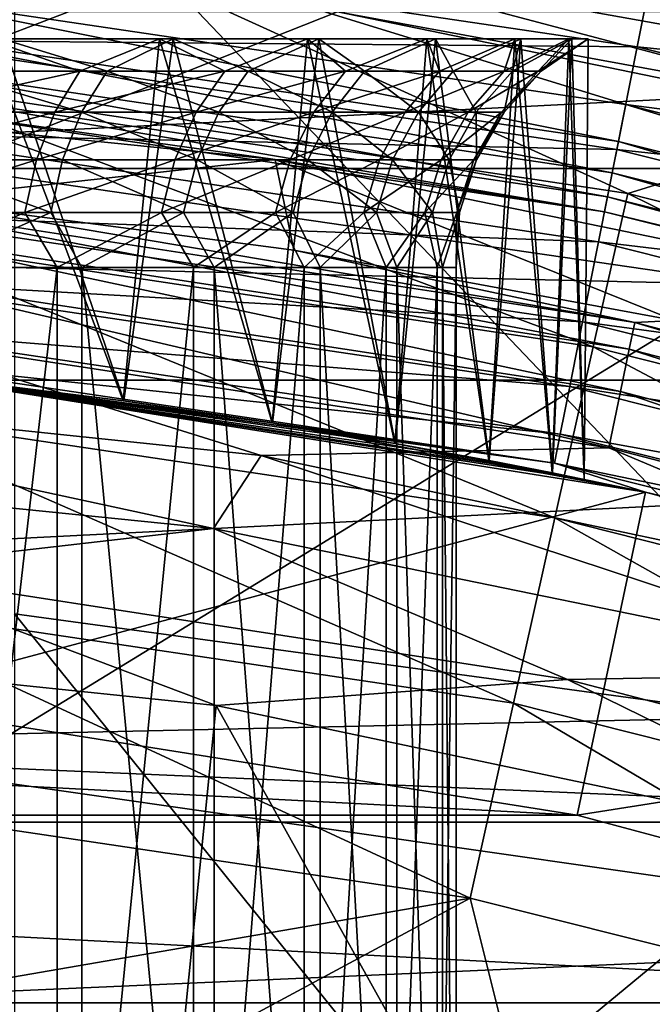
# Model space of a CAD drawing. Header units: metres. Extents: x -22 to 73, y -229 to 22.
# Tile 195 of 256: x 1.339 to 2.297, y 9.984 to 11.475. Entities that reach past the tile are written whole.
import ezdxf

# ---------------------------------------------------------------- set-up
doc = ezdxf.new("R2010")
doc.units = ezdxf.units.M
doc.layers.add('solid_509500_SW0001', color=7, linetype='CONTINUOUS')

msp = doc.modelspace()

# ---------------------------------------------------------------- linework, layer by layer
at = {"layer": 'solid_509500_SW0001'}
for points in [[(1.771698, 11.565034, 120.188515), (2.355184, 11.460456, 120.188515), (3.77059, 21.384079, 120.013718)], [(-19.485569, 11.250006), (-18.430916, 12.905476), (19.485569, 11.250006)], [(-18.430916, 12.905476), (18.430916, 12.905476), (19.485569, 11.250006)], [(16.018755, 12.223828, 0.034086), (-16.537945, 11.511685, 0.034086), (17.050714, 10.73758, 0.034086)], [(1.225214, 11.251719, 267.566315), (1.225214, 11.911011, 263.552795), (2.438629, 11.732542, 263.529419)], [(2.649518, 10.395802, 275.840485), (2.649518, 11.595602, 271.865143), (1.330785, 11.778808, 271.913971)], [(1.330785, 10.575439, 275.901154), (2.649518, 10.395802, 275.840485), (1.330785, 11.778808, 271.913971)], [(2.438629, 11.075151, 267.531372), (1.225214, 11.251719, 267.566315), (2.438629, 11.732542, 263.529419)], [(0.41769, 11.631211, 103.805489), (1.544276, 11.538282, 103.8088), (1.135602, 11.380794, 103.574371)], [(1.127167, 11.444324, 120.577904), (1.142666, 11.601681, 120.50412), (2.274327, 11.433814, 120.50412)], [(2.274327, 11.433814, 120.50412), (1.142666, 11.601681, 120.50412), (2.307207, 11.599112, 120.458946)], [(2.274327, 11.433814, 120.50412), (2.307207, 11.599112, 120.458946), (3.433009, 11.317113, 120.458946)], [(2.354358, 11.569129, 104.071968), (2.655621, 11.334215, 103.8088), (1.544276, 11.538282, 103.8088)], [(1.761571, 11.498928, 120.182159), (2.91586, 11.261716, 120.182159), (1.771698, 11.565034, 120.188515)], [(2.91586, 11.261716, 120.182159), (2.355184, 11.460456, 120.188515), (1.771698, 11.565034, 120.188515)], [(1.544276, 11.538282, 103.8088), (2.25999, 11.211802, 103.574371), (1.135602, 11.380794, 103.574371)], [(1.544276, 11.538282, 103.8088), (2.655621, 11.334215, 103.8088), (2.25999, 11.211802, 103.574371)], [(1.128343, 11.456255, 120.126259), (2.245819, 11.290493, 120.126259), (1.133983, 11.51352, 120.161057)], [(1.133983, 11.51352, 120.161057), (2.257045, 11.34693, 120.161057), (1.761571, 11.498928, 120.182159)], [(2.245819, 11.290493, 120.126259), (2.257045, 11.34693, 120.161057), (1.133983, 11.51352, 120.161057)], [(17.050714, 10.73758, 0.034086), (-16.537945, 11.511685, 0.034086), (-17.503939, 9.981713, 0.034086)], [(2.257045, 11.34693, 120.161057), (2.91586, 11.261716, 120.182159), (1.761571, 11.498928, 120.182159)], [(-6.066265, 10.929338, 164.443756), (6.066265, 10.929338, 164.443756), (4.929452, 11.48697, 164.443756)], [(-4.929452, 11.48697, 164.443756), (-6.066265, 10.929338, 164.443756), (4.929452, 11.48697, 164.443756)], [(1.123604, 11.408141, 120.079521), (2.236387, 11.243075, 120.079521), (1.128343, 11.456255, 120.126259)], [(2.236387, 11.243075, 120.079521), (2.245819, 11.290493, 120.126259), (1.128343, 11.456255, 120.126259)], [(1.113162, 11.302125, 120.678047), (1.127167, 11.444324, 120.577904), (2.24348, 11.278734, 120.577904)], [(2.24348, 11.278734, 120.577904), (1.127167, 11.444324, 120.577904), (2.274327, 11.433814, 120.50412)], [(1.429551, 11.397426, 125.36132), (1.177734, 11.397426, 125.165932), (1.288384, 11.44641, 125.160477)], [(1.224652, 11.397426, 128.68959), (1.471176, 11.397426, 128.487564), (1.312011, 11.44641, 128.709717)], [(1.288384, 11.44641, 125.160477), (1.23658, 10.930273, 125.124176), (1.495692, 10.89784, 125.330399)], [(1.312011, 11.44641, 128.709717), (1.496409, 10.897741, 128.556442), (1.237423, 10.930178, 128.762756)], [(1.550448, 11.44641, 125.38295), (1.288384, 11.44641, 125.160477), (1.495692, 10.89784, 125.330399)], [(1.429551, 11.397426, 125.36132), (1.288384, 11.44641, 125.160477), (1.550448, 11.44641, 125.38295)], [(1.312011, 11.44641, 128.709717), (1.571091, 11.44641, 128.48378), (1.496409, 10.897741, 128.556442)], [(1.471176, 11.397426, 128.487564), (1.571091, 11.44641, 128.48378), (1.312011, 11.44641, 128.709717)], [(1.649433, 11.397426, 125.592056), (1.429551, 11.397426, 125.36132), (1.550448, 11.44641, 125.38295)], [(1.471176, 11.397426, 128.487564), (1.684837, 11.397426, 128.251053), (1.571091, 11.44641, 128.48378)], [(1.550448, 11.44641, 125.38295), (1.495692, 10.89784, 125.330399), (1.721011, 10.864535, 125.573303)], [(1.571091, 11.44641, 128.48378), (1.721796, 10.86441, 128.313217), (1.496409, 10.897741, 128.556442)], [(1.774658, 11.44641, 125.643524), (1.550448, 11.44641, 125.38295), (1.721011, 10.864535, 125.573303)], [(1.649433, 11.397426, 125.592056), (1.550448, 11.44641, 125.38295), (1.774658, 11.44641, 125.643524)], [(1.571091, 11.44641, 128.48378), (1.791812, 11.44641, 128.22023), (1.721796, 10.86441, 128.313217)], [(1.684837, 11.397426, 128.251053), (1.791812, 11.44641, 128.22023), (1.571091, 11.44641, 128.48378)], [(1.832469, 11.397426, 125.852989), (1.649433, 11.397426, 125.592056), (1.774658, 11.44641, 125.643524)], [(1.684837, 11.397426, 128.251053), (1.860861, 11.397426, 127.985336), (1.791812, 11.44641, 128.22023)], [(1.774658, 11.44641, 125.643524), (1.721011, 10.864535, 125.573303), (1.906955, 10.833445, 125.846703)], [(1.791812, 11.44641, 128.22023), (1.907646, 10.833323, 128.039597), (1.721796, 10.86441, 128.313217)], [(1.955539, 11.44641, 125.935852), (1.774658, 11.44641, 125.643524), (1.906955, 10.833445, 125.846703)], [(1.832469, 11.397426, 125.852989), (1.774658, 11.44641, 125.643524), (1.955539, 11.44641, 125.935852)], [(1.791812, 11.44641, 128.22023), (1.968784, 11.44641, 127.925529), (1.907646, 10.833323, 128.039597)], [(1.860861, 11.397426, 127.985336), (1.968784, 11.44641, 127.925529), (1.791812, 11.44641, 128.22023)], [(1.974572, 11.397426, 126.13829), (1.832469, 11.397426, 125.852989), (1.955539, 11.44641, 125.935852)], [(1.860861, 11.397426, 127.985336), (1.995317, 11.397426, 127.696358), (1.968784, 11.44641, 127.925529)], [(1.955539, 11.44641, 125.935852), (1.906955, 10.833445, 125.846703), (2.049356, 10.807411, 126.143661)], [(1.968784, 11.44641, 127.925529), (2.049839, 10.80732, 127.742599), (1.907646, 10.833323, 128.039597)], [(2.088674, 11.44641, 126.252777), (1.955539, 11.44641, 125.935852), (2.049356, 10.807411, 126.143661)], [(1.974572, 11.397426, 126.13829), (1.955539, 11.44641, 125.935852), (2.088674, 11.44641, 126.252777)], [(1.968784, 11.44641, 127.925529), (2.097688, 11.44641, 127.60685), (2.049839, 10.80732, 127.742599)], [(1.995317, 11.397426, 127.696358), (2.097688, 11.44641, 127.60685), (1.968784, 11.44641, 127.925529)], [(2.072565, 11.397426, 126.441582), (1.974572, 11.397426, 126.13829), (2.088674, 11.44641, 126.252777)], [(1.995317, 11.397426, 127.696358), (2.085201, 11.397426, 127.390564), (2.097688, 11.44641, 127.60685)], [(2.088674, 11.44641, 126.252777), (2.049356, 10.807411, 126.143661), (2.145521, 10.788732, 126.457199)], [(2.097688, 11.44641, 127.60685), (2.145811, 10.788674, 127.429031), (2.049839, 10.80732, 127.742599)], [(2.072565, 11.397426, 126.441582), (2.088674, 11.44641, 126.252777), (2.170813, 11.44641, 126.586586)], [(2.124261, 11.397426, 126.756088), (2.072565, 11.397426, 126.441582), (2.170813, 11.44641, 126.586586)], [(2.085201, 11.397426, 127.390564), (2.175376, 11.44641, 127.271988), (2.097688, 11.44641, 127.60685)], [(2.085201, 11.397426, 127.390564), (2.128505, 11.397426, 127.074791), (2.175376, 11.44641, 127.271988)], [(2.170813, 11.44641, 126.586586), (2.088674, 11.44641, 126.252777), (2.145521, 10.788732, 126.457199)], [(2.097688, 11.44641, 127.60685), (2.175376, 11.44641, 127.271988), (2.145811, 10.788674, 127.429031)], [(2.124261, 11.397426, 126.756088), (2.170813, 11.44641, 126.586586), (2.199951, 11.44641, 126.929108)], [(2.128505, 11.397426, 127.074791), (2.124261, 11.397426, 126.756088), (2.199951, 11.44641, 126.929108)], [(2.128505, 11.397426, 127.074791), (2.199951, 11.44641, 126.929108), (2.175376, 11.44641, 127.271988)], [(2.170813, 11.44641, 126.586586), (2.145521, 10.788732, 126.457199), (2.193901, 10.778998, 126.78006)], [(2.175376, 11.44641, 127.271988), (2.194005, 10.778976, 127.106056), (2.145811, 10.788674, 127.429031)], [(2.199951, 11.44641, 126.929108), (2.170813, 11.44641, 126.586586), (2.193901, 10.778998, 126.78006)], [(2.175376, 11.44641, 127.271988), (2.199951, 11.44641, 126.929108), (2.194005, 10.778976, 127.106056)], [(2.199951, 11.44641, 126.929108), (2.193901, 10.778998, 126.78006), (2.194005, 10.778976, 127.106056)], [(2.24348, 11.278734, 120.577904), (2.274327, 11.433814, 120.50412), (3.384085, 11.155834, 120.50412)], [(3.384085, 11.155834, 120.50412), (2.274327, 11.433814, 120.50412), (3.433009, 11.317113, 120.458946)], [(1.120005, 11.371597, 120.023186), (2.229223, 11.207061, 120.023186), (1.123604, 11.408141, 120.079521)], [(2.229223, 11.207061, 120.023186), (2.236387, 11.243075, 120.079521), (1.123604, 11.408141, 120.079521)], [(1.146784, 11.33525, 125.212654), (1.177734, 11.397426, 125.165932), (1.429551, 11.397426, 125.36132)], [(1.146784, 11.33525, 125.212654), (1.429551, 11.397426, 125.36132), (1.391982, 11.33525, 125.402908)], [(1.432514, 11.33525, 128.446991), (1.224652, 11.397426, 128.68959), (1.192468, 11.33525, 128.643707)], [(1.432514, 11.33525, 128.446991), (1.471176, 11.397426, 128.487564), (1.224652, 11.397426, 128.68959)], [(1.391982, 11.33525, 125.402908), (1.429551, 11.397426, 125.36132), (1.649433, 11.397426, 125.592056)], [(1.391982, 11.33525, 125.402908), (1.649433, 11.397426, 125.592056), (1.606086, 11.33525, 125.627579)], [(1.64056, 11.33525, 128.21669), (1.471176, 11.397426, 128.487564), (1.432514, 11.33525, 128.446991)], [(1.64056, 11.33525, 128.21669), (1.684837, 11.397426, 128.251053), (1.471176, 11.397426, 128.487564)], [(1.606086, 11.33525, 125.627579), (1.649433, 11.397426, 125.592056), (1.832469, 11.397426, 125.852989)], [(1.606086, 11.33525, 125.627579), (1.832469, 11.397426, 125.852989), (1.784312, 11.33525, 125.881653)], [(1.811958, 11.33525, 127.957962), (1.684837, 11.397426, 128.251053), (1.64056, 11.33525, 128.21669)], [(1.811958, 11.33525, 127.957962), (1.860861, 11.397426, 127.985336), (1.684837, 11.397426, 128.251053)], [(1.784312, 11.33525, 125.881653), (1.832469, 11.397426, 125.852989), (1.974572, 11.397426, 126.13829)], [(1.784312, 11.33525, 125.881653), (1.974572, 11.397426, 126.13829), (1.92268, 11.33525, 126.159454)], [(1.942881, 11.33525, 127.676575), (1.860861, 11.397426, 127.985336), (1.811958, 11.33525, 127.957962)], [(1.942881, 11.33525, 127.676575), (1.995317, 11.397426, 127.696358), (1.860861, 11.397426, 127.985336)], [(1.92268, 11.33525, 126.159454), (1.974572, 11.397426, 126.13829), (2.072565, 11.397426, 126.441582)], [(1.92268, 11.33525, 126.159454), (2.072565, 11.397426, 126.441582), (2.018099, 11.33525, 126.454773)], [(2.030402, 11.33525, 127.378822), (1.995317, 11.397426, 127.696358), (1.942881, 11.33525, 127.676575)], [(2.030402, 11.33525, 127.378822), (2.085201, 11.397426, 127.390564), (1.995317, 11.397426, 127.696358)], [(2.018099, 11.33525, 126.454773), (2.072565, 11.397426, 126.441582), (2.124261, 11.397426, 126.756088)], [(2.018099, 11.33525, 126.454773), (2.124261, 11.397426, 126.756088), (2.068436, 11.33525, 126.761017)], [(2.072568, 11.33525, 127.071342), (2.085201, 11.397426, 127.390564), (2.030402, 11.33525, 127.378822)], [(2.068436, 11.33525, 126.761017), (2.124261, 11.397426, 126.756088), (2.128505, 11.397426, 127.074791)], [(2.068436, 11.33525, 126.761017), (2.128505, 11.397426, 127.074791), (2.072568, 11.33525, 127.071342)], [(2.072568, 11.33525, 127.071342), (2.128505, 11.397426, 127.074791), (2.085201, 11.397426, 127.390564)], [(1.171952, 11.202502, 112.381531), (1.725484, 11.263364, 119.893799), (0.577135, 11.380139, 119.893799)], [(1.117726, 11.348459, 119.960083), (0.577135, 11.380139, 119.893799), (1.725484, 11.263364, 119.893799)], [(1.109272, 11.14454, 103.374344), (1.135602, 11.380794, 103.574371), (2.207637, 10.979872, 103.374344)], [(2.207637, 10.979872, 103.374344), (1.135602, 11.380794, 103.574371), (2.25999, 11.211802, 103.574371)], [(1.117726, 11.348459, 119.960083), (2.224687, 11.184257, 119.960083), (1.120005, 11.371597, 120.023186)], [(2.224687, 11.184257, 119.960083), (2.229223, 11.207061, 120.023186), (1.120005, 11.371597, 120.023186)], [(1.117726, 11.348459, 119.960083), (1.725484, 11.263364, 119.893799), (2.224687, 11.184257, 119.960083)], [(1.391982, 11.33525, 125.402908), (1.36391, 11.262772, 125.433983), (1.123657, 11.262772, 125.247559)], [(1.146784, 11.33525, 125.212654), (1.391982, 11.33525, 125.402908), (1.123657, 11.262772, 125.247559)], [(1.192468, 11.33525, 128.643707), (1.16842, 11.262772, 128.609421), (1.403625, 11.262772, 128.416672)], [(1.432514, 11.33525, 128.446991), (1.192468, 11.33525, 128.643707), (1.403625, 11.262772, 128.416672)], [(1.606086, 11.33525, 125.627579), (1.573696, 11.262772, 125.654121), (1.36391, 11.262772, 125.433983)], [(1.391982, 11.33525, 125.402908), (1.606086, 11.33525, 125.627579), (1.36391, 11.262772, 125.433983)], [(1.432514, 11.33525, 128.446991), (1.403625, 11.262772, 128.416672), (1.607475, 11.262772, 128.191025)], [(1.64056, 11.33525, 128.21669), (1.432514, 11.33525, 128.446991), (1.607475, 11.262772, 128.191025)], [(1.784312, 11.33525, 125.881653), (1.748329, 11.262772, 125.903076), (1.573696, 11.262772, 125.654121)], [(1.606086, 11.33525, 125.627579), (1.784312, 11.33525, 125.881653), (1.573696, 11.262772, 125.654121)], [(1.64056, 11.33525, 128.21669), (1.607475, 11.262772, 128.191025), (1.775417, 11.262772, 127.937508)], [(1.811958, 11.33525, 127.957962), (1.64056, 11.33525, 128.21669), (1.775417, 11.262772, 127.937508)], [(1.92268, 11.33525, 126.159454), (1.883906, 11.262772, 126.17527), (1.748329, 11.262772, 125.903076)], [(1.784312, 11.33525, 125.881653), (1.92268, 11.33525, 126.159454), (1.748329, 11.262772, 125.903076)], [(1.811958, 11.33525, 127.957962), (1.775417, 11.262772, 127.937508), (1.903699, 11.262772, 127.661797)], [(1.942881, 11.33525, 127.676575), (1.811958, 11.33525, 127.957962), (1.903699, 11.262772, 127.661797)], [(2.018099, 11.33525, 126.454773), (1.9774, 11.262772, 126.464638), (1.883906, 11.262772, 126.17527)], [(1.92268, 11.33525, 126.159454), (2.018099, 11.33525, 126.454773), (1.883906, 11.262772, 126.17527)], [(1.942881, 11.33525, 127.676575), (1.903699, 11.262772, 127.661797), (1.989456, 11.262772, 127.370049)], [(2.030402, 11.33525, 127.378822), (1.942881, 11.33525, 127.676575), (1.989456, 11.262772, 127.370049)], [(2.068436, 11.33525, 126.761017), (2.026723, 11.262772, 126.764702), (1.9774, 11.262772, 126.464638)], [(2.018099, 11.33525, 126.454773), (2.068436, 11.33525, 126.761017), (1.9774, 11.262772, 126.464638)], [(2.030402, 11.33525, 127.378822), (1.989456, 11.262772, 127.370049), (2.030771, 11.262772, 127.068771)], [(2.072568, 11.33525, 127.071342), (2.030771, 11.262772, 127.068771), (2.026723, 11.262772, 126.764702)], [(2.068436, 11.33525, 126.761017), (2.072568, 11.33525, 127.071342), (2.026723, 11.262772, 126.764702)], [(2.072568, 11.33525, 127.071342), (2.030402, 11.33525, 127.378822), (2.030771, 11.262772, 127.068771)], [(2.245819, 11.290493, 120.126259), (3.341666, 11.015998, 120.126259), (2.257045, 11.34693, 120.161057)], [(2.257045, 11.34693, 120.161057), (3.35837, 11.071062, 120.161057), (2.91586, 11.261716, 120.182159)], [(3.341666, 11.015998, 120.126259), (3.35837, 11.071062, 120.161057), (2.257045, 11.34693, 120.161057)], [(2.655621, 11.334215, 103.8088), (3.362042, 10.932005, 103.574371), (2.25999, 11.211802, 103.574371)], [(1.101076, 11.179415, 120.801498), (1.113162, 11.302125, 120.678047), (2.215604, 11.138594, 120.678047)], [(2.215604, 11.138594, 120.678047), (1.113162, 11.302125, 120.678047), (2.24348, 11.278734, 120.577904)], [(2.236387, 11.243075, 120.079521), (3.327632, 10.969733, 120.079521), (2.245819, 11.290493, 120.126259)], [(3.327632, 10.969733, 120.079521), (3.341666, 11.015998, 120.126259), (2.245819, 11.290493, 120.126259)], [(2.215604, 11.138594, 120.678047), (2.24348, 11.278734, 120.577904), (3.338186, 11.004524, 120.577904)], [(3.338186, 11.004524, 120.577904), (2.24348, 11.278734, 120.577904), (3.384085, 11.155834, 120.50412)], [(1.36391, 11.262772, 125.433983), (1.346565, 11.183165, 125.453178), (1.109367, 11.183165, 125.269135)], [(1.123657, 11.262772, 125.247559), (1.36391, 11.262772, 125.433983), (1.109367, 11.183165, 125.269135)], [(1.16842, 11.262772, 128.609421), (1.153561, 11.183165, 128.588242), (1.385774, 11.183165, 128.397949)], [(1.403625, 11.262772, 128.416672), (1.16842, 11.262772, 128.609421), (1.385774, 11.183165, 128.397949)], [(1.171952, 11.202502, 112.381531), (1.753949, 11.126239, 112.381531), (1.725484, 11.263364, 119.893799)], [(1.573696, 11.262772, 125.654121), (1.553683, 11.183165, 125.670525), (1.346565, 11.183165, 125.453178)], [(1.36391, 11.262772, 125.433983), (1.573696, 11.262772, 125.654121), (1.346565, 11.183165, 125.453178)], [(1.403625, 11.262772, 128.416672), (1.385774, 11.183165, 128.397949), (1.587032, 11.183165, 128.175156)], [(1.607475, 11.262772, 128.191025), (1.403625, 11.262772, 128.416672), (1.587032, 11.183165, 128.175156)], [(1.748329, 11.262772, 125.903076), (1.726095, 11.183165, 125.916306), (1.553683, 11.183165, 125.670525)], [(1.573696, 11.262772, 125.654121), (1.748329, 11.262772, 125.903076), (1.553683, 11.183165, 125.670525)], [(1.607475, 11.262772, 128.191025), (1.587032, 11.183165, 128.175156), (1.752838, 11.183165, 127.924873)], [(1.775417, 11.262772, 127.937508), (1.607475, 11.262772, 128.191025), (1.752838, 11.183165, 127.924873)], [(2.331182, 11.01976, 112.381531), (2.856127, 11.031011, 119.893799), (1.725484, 11.263364, 119.893799)], [(2.224687, 11.184257, 119.960083), (1.725484, 11.263364, 119.893799), (2.856127, 11.031011, 119.893799)], [(1.753949, 11.126239, 112.381531), (2.331182, 11.01976, 112.381531), (1.725484, 11.263364, 119.893799)], [(1.883906, 11.262772, 126.17527), (1.859948, 11.183165, 126.185043), (1.726095, 11.183165, 125.916306)], [(1.748329, 11.262772, 125.903076), (1.883906, 11.262772, 126.17527), (1.726095, 11.183165, 125.916306)], [(1.775417, 11.262772, 127.937508), (1.752838, 11.183165, 127.924873), (1.879489, 11.183165, 127.652664)], [(1.903699, 11.262772, 127.661797), (1.775417, 11.262772, 127.937508), (1.879489, 11.183165, 127.652664)], [(1.9774, 11.262772, 126.464638), (1.952253, 11.183165, 126.470734), (1.859948, 11.183165, 126.185043)], [(1.883906, 11.262772, 126.17527), (1.9774, 11.262772, 126.464638), (1.859948, 11.183165, 126.185043)], [(1.903699, 11.262772, 127.661797), (1.879489, 11.183165, 127.652664), (1.964155, 11.183165, 127.364624)], [(1.989456, 11.262772, 127.370049), (1.903699, 11.262772, 127.661797), (1.964155, 11.183165, 127.364624)], [(2.026723, 11.262772, 126.764702), (2.000948, 11.183165, 126.766983), (1.952253, 11.183165, 126.470734)], [(1.9774, 11.262772, 126.464638), (2.026723, 11.262772, 126.764702), (1.952253, 11.183165, 126.470734)], [(1.989456, 11.262772, 127.370049), (1.964155, 11.183165, 127.364624), (2.004945, 11.183165, 127.067184)], [(2.030771, 11.262772, 127.068771), (1.989456, 11.262772, 127.370049), (2.004945, 11.183165, 127.067184)], [(2.030771, 11.262772, 127.068771), (2.004945, 11.183165, 127.067184), (2.000948, 11.183165, 126.766983)], [(2.026723, 11.262772, 126.764702), (2.030771, 11.262772, 127.068771), (2.000948, 11.183165, 126.766983)], [(-20.391922, 9.508916), (-19.485569, 11.250006), (20.391922, 9.508916)], [(-19.485569, 11.250006), (19.485569, 11.250006), (20.391922, 9.508916)], [(1.225214, 10.332525, 271.528412), (1.225214, 11.251719, 267.566315), (2.438629, 11.075151, 267.531372)], [(2.229223, 11.207061, 120.023186), (3.316973, 10.934593, 120.023186), (2.236387, 11.243075, 120.079521)], [(3.316973, 10.934593, 120.023186), (3.327632, 10.969733, 120.079521), (2.236387, 11.243075, 120.079521)], [(2.270587, 11.01657, 112.246719), (1.171952, 11.202502, 112.381531), (1.141182, 11.190089, 112.246719)], [(2.270587, 11.01657, 112.246719), (1.753949, 11.126239, 112.381531), (1.171952, 11.202502, 112.381531)], [(2.207637, 10.979872, 103.374344), (2.25999, 11.211802, 103.574371), (3.284292, 10.707225, 103.374344)], [(2.224687, 11.184257, 119.960083), (3.310223, 10.912344, 119.960083), (2.229223, 11.207061, 120.023186)], [(3.310223, 10.912344, 119.960083), (3.316973, 10.934593, 120.023186), (2.229223, 11.207061, 120.023186)], [(3.284292, 10.707225, 103.374344), (2.25999, 11.211802, 103.574371), (3.362042, 10.932005, 103.574371)], [(1.141182, 11.190089, 112.246719), (1.136993, 11.149018, 112.117302), (2.262253, 10.976136, 112.117302)], [(2.270587, 11.01657, 112.246719), (1.141182, 11.190089, 112.246719), (2.262253, 10.976136, 112.117302)], [(1.091278, 11.079927, 120.944504), (1.101076, 11.179415, 120.801498), (2.191549, 11.017658, 120.801498)], [(2.191549, 11.017658, 120.801498), (1.101076, 11.179415, 120.801498), (2.215604, 11.138594, 120.678047)], [(1.109367, 11.183165, 125.269135), (1.346565, 11.183165, 125.453178), (1.153924, 11.1, 125.310211)], [(1.385774, 11.183165, 128.397949), (1.153561, 11.183165, 128.588242), (1.197008, 11.1, 128.54599)], [(1.346565, 11.183165, 125.453178), (1.39526, 11.1, 125.510834), (1.153924, 11.1, 125.310211)], [(1.385774, 11.183165, 128.397949), (1.197008, 11.1, 128.54599), (1.432917, 11.1, 128.339005)], [(1.346565, 11.183165, 125.453178), (1.553683, 11.183165, 125.670525), (1.39526, 11.1, 125.510834)], [(1.587032, 11.183165, 128.175156), (1.385774, 11.183165, 128.397949), (1.432917, 11.1, 128.339005)], [(1.553683, 11.183165, 125.670525), (1.602239, 11.1, 125.746742), (1.39526, 11.1, 125.510834)], [(1.587032, 11.183165, 128.175156), (1.432917, 11.1, 128.339005), (1.633542, 11.1, 128.097672)], [(1.553683, 11.183165, 125.670525), (1.726095, 11.183165, 125.916306), (1.602239, 11.1, 125.746742)], [(1.752838, 11.183165, 127.924873), (1.587032, 11.183165, 128.175156), (1.633542, 11.1, 128.097672)], [(1.726095, 11.183165, 125.916306), (1.769766, 11.1, 126.012123), (1.602239, 11.1, 125.746742)], [(1.752838, 11.183165, 127.924873), (1.633542, 11.1, 128.097672), (1.793944, 11.1, 127.827927)], [(1.726095, 11.183165, 125.916306), (1.859948, 11.183165, 126.185043), (1.769766, 11.1, 126.012123)], [(1.879489, 11.183165, 127.652664), (1.752838, 11.183165, 127.924873), (1.793944, 11.1, 127.827927)], [(1.859948, 11.183165, 126.185043), (1.893716, 11.1, 126.300446), (1.769766, 11.1, 126.012123)], [(1.879489, 11.183165, 127.652664), (1.793944, 11.1, 127.827927), (1.910173, 11.1, 127.536407)], [(1.859948, 11.183165, 126.185043), (1.952253, 11.183165, 126.470734), (1.893716, 11.1, 126.300446)], [(1.964155, 11.183165, 127.364624), (1.879489, 11.183165, 127.652664), (1.910173, 11.1, 127.536407)], [(1.952253, 11.183165, 126.470734), (1.971036, 11.1, 126.604607), (1.893716, 11.1, 126.300446)], [(1.964155, 11.183165, 127.364624), (1.910173, 11.1, 127.536407), (1.979367, 11.1, 127.230293)], [(1.952253, 11.183165, 126.470734), (2.000948, 11.183165, 126.766983), (1.971036, 11.1, 126.604607)], [(2.004945, 11.183165, 127.067184), (1.964155, 11.183165, 127.364624), (1.979367, 11.1, 127.230293)], [(2.000948, 11.183165, 126.766983), (1.999823, 11.1, 126.917122), (1.971036, 11.1, 126.604607)], [(2.004945, 11.183165, 127.067184), (1.979367, 11.1, 127.230293), (1.999823, 11.1, 126.917122)], [(2.000948, 11.183165, 126.766983), (2.004945, 11.183165, 127.067184), (1.999823, 11.1, 126.917122)], [(2.224687, 11.184257, 119.960083), (2.856127, 11.031011, 119.893799), (3.310223, 10.912344, 119.960083)], [(1.109272, 11.14454, 103.374344), (2.149384, 10.720452, 103.213539), (1.079972, 10.880331, 103.213539)], [(1.109272, 11.14454, 103.374344), (2.207637, 10.979872, 103.374344), (2.149384, 10.720452, 103.213539)], [(1.136993, 11.149018, 112.117302), (1.130348, 11.083854, 111.998299), (2.249031, 10.911983, 111.998299)], [(2.262253, 10.976136, 112.117302), (1.136993, 11.149018, 112.117302), (2.249031, 10.911983, 111.998299)], [(2.270587, 11.01657, 112.246719), (2.331182, 11.01976, 112.381531), (1.753949, 11.126239, 112.381531)], [(2.191549, 11.017658, 120.801498), (2.215604, 11.138594, 120.678047), (3.296708, 10.867791, 120.678047)], [(3.296708, 10.867791, 120.678047), (2.215604, 11.138594, 120.678047), (3.338186, 11.004524, 120.577904)], [(1.15393, 9, 125.310211), (1.153924, 11.1, 125.310211), (1.39526, 11.1, 125.510834)], [(1.39526, 9, 125.510834), (1.15393, 9, 125.310211), (1.39526, 11.1, 125.510834)], [(1.432917, 9, 128.339005), (1.432917, 11.1, 128.339005), (1.197008, 11.1, 128.54599)], [(1.197014, 9, 128.54599), (1.432917, 9, 128.339005), (1.197008, 11.1, 128.54599)], [(1.39526, 9, 125.510834), (1.39526, 11.1, 125.510834), (1.602239, 11.1, 125.746742)], [(1.602235, 9, 125.746735), (1.39526, 9, 125.510834), (1.602239, 11.1, 125.746742)], [(1.633538, 9, 128.097687), (1.633542, 11.1, 128.097672), (1.432917, 11.1, 128.339005)], [(1.432917, 9, 128.339005), (1.633538, 9, 128.097687), (1.432917, 11.1, 128.339005)], [(1.602235, 9, 125.746735), (1.602239, 11.1, 125.746742), (1.769766, 11.1, 126.012123)], [(1.769772, 9, 126.012138), (1.602235, 9, 125.746735), (1.769766, 11.1, 126.012123)], [(1.633538, 9, 128.097687), (1.793949, 9, 127.827919), (1.633542, 11.1, 128.097672)], [(1.793949, 9, 127.827919), (1.793944, 11.1, 127.827927), (1.633542, 11.1, 128.097672)], [(1.769772, 9, 126.012138), (1.769766, 11.1, 126.012123), (1.893716, 11.1, 126.300446)], [(1.893712, 9, 126.300438), (1.769772, 9, 126.012138), (1.893716, 11.1, 126.300446)], [(1.910169, 9, 127.536415), (1.910173, 11.1, 127.536407), (1.793944, 11.1, 127.827927)], [(1.793949, 9, 127.827919), (1.910169, 9, 127.536415), (1.793944, 11.1, 127.827927)], [(1.893712, 9, 126.300438), (1.893716, 11.1, 126.300446), (1.971036, 11.1, 126.604607)], [(1.971037, 9, 126.604614), (1.893712, 9, 126.300438), (1.971036, 11.1, 126.604607)], [(1.910169, 9, 127.536415), (1.979368, 9, 127.230286), (1.910173, 11.1, 127.536407)], [(1.979368, 9, 127.230286), (1.979367, 11.1, 127.230293), (1.910173, 11.1, 127.536407)], [(1.971037, 9, 126.604614), (1.971036, 11.1, 126.604607), (1.999823, 11.1, 126.917122)], [(1.999823, 9, 126.917122), (1.971037, 9, 126.604614), (1.999823, 11.1, 126.917122)], [(1.999823, 9, 126.917122), (1.999823, 11.1, 126.917122), (1.979367, 11.1, 127.230293)], [(1.979368, 9, 127.230286), (1.999823, 9, 126.917122), (1.979367, 11.1, 127.230293)], [(1.130348, 11.083854, 111.998299), (1.121496, 10.997051, 111.894188), (2.231418, 10.826526, 111.894188)], [(2.249031, 10.911983, 111.998299), (1.130348, 11.083854, 111.998299), (2.231418, 10.826526, 111.894188)], [(1.084065, 11.006693, 121.102715), (1.091278, 11.079927, 120.944504), (2.172046, 10.919611, 120.944504)], [(2.172046, 10.919611, 120.944504), (1.091278, 11.079927, 120.944504), (2.191549, 11.017658, 120.801498)], [(2.438629, 10.158607, 271.482025), (1.225214, 10.332525, 271.528412), (2.438629, 11.075151, 267.531372)], [(1.079657, 10.961941, 121.271309), (1.084065, 11.006693, 121.102715), (2.157689, 10.847436, 121.102715)], [(2.157689, 10.847436, 121.102715), (1.084065, 11.006693, 121.102715), (2.172046, 10.919611, 120.944504)], [(2.172046, 10.919611, 120.944504), (2.191549, 11.017658, 120.801498), (3.260915, 10.749796, 120.801498)], [(3.260915, 10.749796, 120.801498), (2.191549, 11.017658, 120.801498), (3.296708, 10.867791, 120.678047)], [(2.270587, 11.01657, 112.246719), (2.262253, 10.976136, 112.117302), (3.364167, 10.689982, 112.117302)], [(3.37656, 10.729362, 112.246719), (2.331182, 11.01976, 112.381531), (2.270587, 11.01657, 112.246719)], [(3.37656, 10.729362, 112.246719), (2.270587, 11.01657, 112.246719), (3.364167, 10.689982, 112.117302)], [(1.121496, 10.997051, 111.894188), (0.57025, 10.933511, 111.808891), (1.704561, 10.814865, 111.808891)], [(2.231418, 10.826526, 111.894188), (1.121496, 10.997051, 111.894188), (1.704561, 10.814865, 111.808891)], [(2.207637, 10.979872, 103.374344), (3.197776, 10.455725, 103.213539), (2.149384, 10.720452, 103.213539)], [(2.207637, 10.979872, 103.374344), (3.284292, 10.707225, 103.374344), (3.197776, 10.455725, 103.213539)], [(2.262253, 10.976136, 112.117302), (2.249031, 10.911983, 111.998299), (3.344504, 10.627502, 111.998299)], [(3.364167, 10.689982, 112.117302), (2.262253, 10.976136, 112.117302), (3.344504, 10.627502, 111.998299)], [(2.148916, 10.803331, 121.271309), (1.149813, 10.939741, 121.443748), (1.079657, 10.961941, 121.271309)], [(2.148916, 10.803331, 121.271309), (1.079657, 10.961941, 121.271309), (2.157689, 10.847436, 121.102715)], [(0.57025, 10.933511, 111.808891), (0.546013, 10.814394, 111.745613), (1.632487, 10.704402, 111.745613)], [(1.704561, 10.814865, 111.808891), (0.57025, 10.933511, 111.808891), (1.632487, 10.704402, 111.745613)], [(2.286908, 10.759649, 142.577728), (1.097547, 10.44248, 143.443756), (1.149938, 10.939728, 142.577728)], [(1.23658, 10.930273, 125.124176), (1.149813, 10.939741, 121.443748), (1.720779, 10.864572, 121.443748)], [(2.148916, 10.803331, 121.271309), (1.720779, 10.864572, 121.443748), (1.149813, 10.939741, 121.443748)], [(2.194005, 10.778976, 127.106056), (2.286908, 10.759649, 142.577728), (1.149938, 10.939728, 142.577728)], [(2.145811, 10.788674, 127.429031), (2.194005, 10.778976, 127.106056), (1.149938, 10.939728, 142.577728)], [(2.049839, 10.80732, 127.742599), (2.145811, 10.788674, 127.429031), (1.149938, 10.939728, 142.577728)], [(1.907646, 10.833323, 128.039597), (2.049839, 10.80732, 127.742599), (1.149938, 10.939728, 142.577728)], [(1.721796, 10.86441, 128.313217), (1.907646, 10.833323, 128.039597), (1.149938, 10.939728, 142.577728)], [(1.496409, 10.897741, 128.556442), (1.721796, 10.86441, 128.313217), (1.149938, 10.939728, 142.577728)], [(1.237423, 10.930178, 128.762756), (1.496409, 10.897741, 128.556442), (1.149938, 10.939728, 142.577728)], [(-7.140861, 10.259538, 164.443756), (7.140861, 10.259538, 164.443756), (6.066265, 10.929338, 164.443756)], [(-6.066265, 10.929338, 164.443756), (-7.140861, 10.259538, 164.443756), (6.066265, 10.929338, 164.443756)], [(1.495692, 10.89784, 125.330399), (1.23658, 10.930273, 125.124176), (1.720779, 10.864572, 121.443748)], [(2.157689, 10.847436, 121.102715), (2.172046, 10.919611, 120.944504), (3.231896, 10.654132, 120.944504)], [(3.231896, 10.654132, 120.944504), (2.172046, 10.919611, 120.944504), (3.260915, 10.749796, 120.801498)], [(2.249031, 10.911983, 111.998299), (2.231418, 10.826526, 111.894188), (3.318312, 10.544273, 111.894188)], [(3.344504, 10.627502, 111.998299), (2.249031, 10.911983, 111.998299), (3.318312, 10.544273, 111.894188)], [(1.721011, 10.864535, 125.573303), (1.495692, 10.89784, 125.330399), (1.720779, 10.864572, 121.443748)], [(1.079972, 10.880331, 103.213539), (2.086664, 10.439797, 103.095833), (1.048427, 10.594543, 103.095833)], [(1.079972, 10.880331, 103.213539), (2.149384, 10.720452, 103.213539), (2.086664, 10.439797, 103.095833)], [(1.721011, 10.864535, 125.573303), (1.720779, 10.864572, 121.443748), (2.287029, 10.759624, 121.443748)], [(2.148916, 10.803331, 121.271309), (2.287029, 10.759624, 121.443748), (1.720779, 10.864572, 121.443748)], [(1.906955, 10.833445, 125.846703), (1.721011, 10.864535, 125.573303), (2.287029, 10.759624, 121.443748)], [(2.148916, 10.803331, 121.271309), (2.157689, 10.847436, 121.102715), (3.210534, 10.583712, 121.102715)], [(3.210534, 10.583712, 121.102715), (2.157689, 10.847436, 121.102715), (3.231896, 10.654132, 120.944504)], [(2.231418, 10.826526, 111.894188), (1.704561, 10.814865, 111.808891), (2.820375, 10.578862, 111.808891)], [(2.049356, 10.807411, 126.143661), (1.906955, 10.833445, 125.846703), (2.287029, 10.759624, 121.443748)], [(3.318312, 10.544273, 111.894188), (2.231418, 10.826526, 111.894188), (2.820375, 10.578862, 111.808891)], [(1.632487, 10.704402, 111.745613), (0.546013, 10.814394, 111.745613), (1.090059, 10.642328, 111.706749)], [(1.704561, 10.814865, 111.808891), (1.632487, 10.704402, 111.745613), (2.702356, 10.485538, 111.745613)], [(2.820375, 10.578862, 111.808891), (1.704561, 10.814865, 111.808891), (2.702356, 10.485538, 111.745613)], [(2.145521, 10.788732, 126.457199), (2.049356, 10.807411, 126.143661), (2.287029, 10.759624, 121.443748)], [(3.19748, 10.540679, 121.271309), (2.287029, 10.759624, 121.443748), (2.148916, 10.803331, 121.271309)], [(3.19748, 10.540679, 121.271309), (2.148916, 10.803331, 121.271309), (3.210534, 10.583712, 121.102715)], [(2.193901, 10.778998, 126.78006), (2.145521, 10.788732, 126.457199), (2.287029, 10.759624, 121.443748)], [(2.194005, 10.778976, 127.106056), (2.193901, 10.778998, 126.78006), (2.287029, 10.759624, 121.443748)], [(2.194005, 10.778976, 127.106056), (2.287029, 10.759624, 121.443748), (2.286908, 10.759649, 142.577728)], [(2.286908, 10.759649, 142.577728), (2.183068, 10.270551, 143.443756), (1.097547, 10.44248, 143.443756)], [(3.399204, 10.461617, 142.577728), (2.183068, 10.270551, 143.443756), (2.286908, 10.759649, 142.577728)], [(2.286908, 10.759649, 142.577728), (2.847009, 10.625184, 121.443748), (3.399187, 10.461621, 121.443748)], [(3.399204, 10.461617, 142.577728), (2.286908, 10.759649, 142.577728), (3.399187, 10.461621, 121.443748)], [(2.286908, 10.759649, 142.577728), (2.287029, 10.759624, 121.443748), (2.847009, 10.625184, 121.443748)], [(3.19748, 10.540679, 121.271309), (2.847009, 10.625184, 121.443748), (2.287029, 10.759624, 121.443748)], [(17.050714, 10.73758, 0.034086), (-17.503939, 9.981713, 0.034086), (17.945194, 9.164743, 0.034086)], [(2.149384, 10.720452, 103.213539), (3.104614, 10.18356, 103.095833), (2.086664, 10.439797, 103.095833)], [(2.149384, 10.720452, 103.213539), (3.197776, 10.455725, 103.213539), (3.104614, 10.18356, 103.095833)], [(1.632487, 10.704402, 111.745613), (1.090059, 10.642328, 111.706749), (2.168775, 10.475867, 111.706749)], [(2.702356, 10.485538, 111.745613), (1.632487, 10.704402, 111.745613), (2.168775, 10.475867, 111.706749)], [(1.090059, 10.642328, 111.706749), (0.546847, 10.549581, 111.693748), (1.636295, 10.436246, 111.693748)], [(2.168775, 10.475867, 111.706749), (1.090059, 10.642328, 111.706749), (1.636295, 10.436246, 111.693748)], [(1.048427, 10.594543, 103.095833), (2.021, 10.144675, 103.024078), (1.015404, 10.294067, 103.024078)], [(1.048427, 10.594543, 103.095833), (2.086664, 10.439797, 103.095833), (2.021, 10.144675, 103.024078)], [(2.649518, 8.939732, 279.729309), (2.649518, 10.395802, 275.840485), (1.330785, 10.575439, 275.901154)], [(1.330785, 9.115038, 279.801544), (2.649518, 8.939732, 279.729309), (1.330785, 10.575439, 275.901154)], [(0.546847, 10.549581, 111.693748), (0.503145, 9.236302, 111.693748), (1.504678, 9.126795, 111.693748)], [(1.636295, 10.436246, 111.693748), (0.546847, 10.549581, 111.693748), (1.504678, 9.126795, 111.693748)], [(2.702356, 10.485538, 111.745613), (2.168775, 10.475867, 111.706749), (3.224915, 10.200358, 111.706749)], [(2.168775, 10.475867, 111.706749), (1.636295, 10.436246, 111.693748), (2.708243, 10.210686, 111.693748)], [(3.224915, 10.200358, 111.706749), (2.168775, 10.475867, 111.706749), (2.708243, 10.210686, 111.693748)], [(3.399204, 10.461617, 142.577728), (3.244693, 9.986089, 143.443756), (2.183068, 10.270551, 143.443756)], [(-2.183057, 10.270553, 158.443756), (-1.097553, 10.442479, 158.443756), (2.183057, 10.270553, 158.443756)], [(-1.097553, 10.442479, 158.443756), (1.097553, 10.442479, 158.443756), (2.183057, 10.270553, 158.443756)], [(1.097547, 10.44248, 143.443756), (2.183068, 10.270551, 143.443756), (1.097553, 10.442479, 158.443756)], [(2.183068, 10.270551, 143.443756), (2.183057, 10.270553, 158.443756), (1.097553, 10.442479, 158.443756)], [(2.086664, 10.439797, 103.095833), (3.007075, 9.897291, 103.024078), (2.021, 10.144675, 103.024078)], [(2.086664, 10.439797, 103.095833), (3.104614, 10.18356, 103.095833), (3.007075, 9.897291, 103.024078)], [(1.636295, 10.436246, 111.693748), (1.504678, 9.126795, 111.693748), (2.487211, 8.909333, 111.693748)], [(2.708243, 10.210686, 111.693748), (1.636295, 10.436246, 111.693748), (2.487211, 8.909333, 111.693748)], [(1.225214, 9.157329, 275.422241), (1.225214, 10.332525, 271.528412), (2.438629, 10.158607, 271.482025)], [(1.015404, 10.294067, 103.024078), (2.021, 10.144675, 103.024078), (1.058063, 9.978666, 103)], [(-3.244703, 9.986085, 158.443756), (-2.183057, 10.270553, 158.443756), (3.244703, 9.986085, 158.443756)], [(-2.183057, 10.270553, 158.443756), (2.183057, 10.270553, 158.443756), (3.244703, 9.986085, 158.443756)], [(3.244693, 9.986089, 143.443756), (3.244703, 9.986085, 158.443756), (2.183057, 10.270553, 158.443756)], [(2.183068, 10.270551, 143.443756), (3.244693, 9.986089, 143.443756), (2.183057, 10.270553, 158.443756)], [(0, 9.945957, 164.443756), (7.140861, 10.259538, 164.443756), (-7.140861, 10.259538, 164.443756)], [(0, 9.945957, 164.443756), (1.039744, 9.891459, 164.443756), (7.140861, 10.259538, 164.443756)], [(1.039744, 9.891459, 164.443756), (2.067777, 9.728633, 164.443756), (7.140861, 10.259538, 164.443756)], [(2.067777, 9.728633, 164.443756), (8.142157, 9.484475, 164.443756), (7.140861, 10.259538, 164.443756)], [(2.438629, 8.986798, 275.364655), (1.225214, 9.157329, 275.422241), (2.438629, 10.158607, 271.482025)], [(2.021, 10.144675, 103.024078), (1.583412, 9.908889, 103), (1.058063, 9.978666, 103)], [(2.021, 10.144675, 103.024078), (2.104353, 9.811471, 103), (1.583412, 9.908889, 103)], [(2.021, 10.144675, 103.024078), (3.007075, 9.897291, 103.024078), (2.104353, 9.811471, 103)], [(-4.270737, 9.592226, 158.443756), (-3.244703, 9.986085, 158.443756), (4.270737, 9.592226, 158.443756)], [(-3.244703, 9.986085, 158.443756), (3.244703, 9.986085, 158.443756), (4.270737, 9.592226, 158.443756)]]:
    msp.add_3dface(points, dxfattribs=at)

doc.saveas('drawing.dxf')
